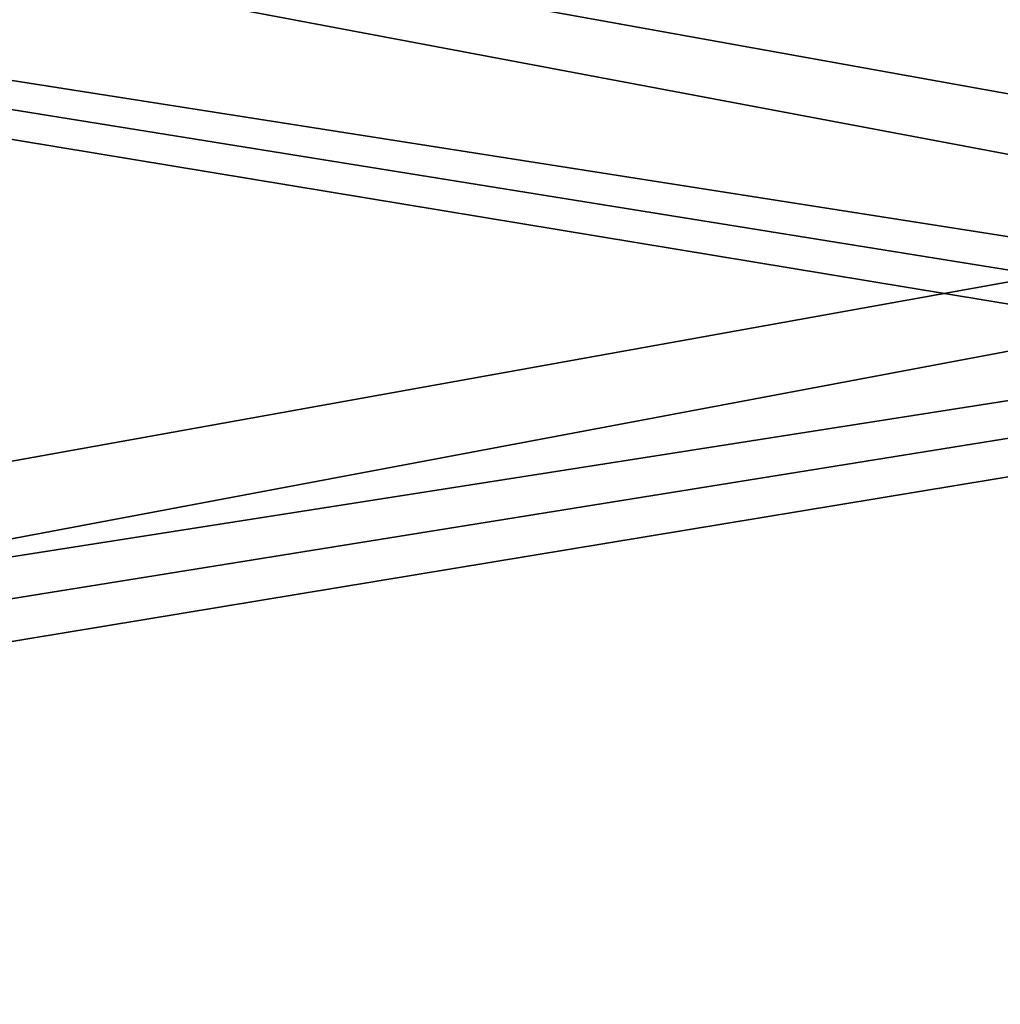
# Model space of a CAD drawing. Header units: millimetres. Extents: x -125 to 125, y -5 to 106.
# Tile 97 of 188: x -22 to -8, y 9 to 24. Entities that reach past the tile are written whole.
import ezdxf

# ---------------------------------------------------------------- set-up
doc = ezdxf.new("R2010")
doc.units = ezdxf.units.MM
doc.header["$LTSCALE"] = 65.185185
for name, color, linetype in [('260', 7, 'CONTINUOUS'), ('263', 7, 'CONTINUOUS'), ('596', 7, 'CONTINUOUS'), ('611', 7, 'CONTINUOUS'), ('625', 7, 'CONTINUOUS'), ('639', 7, 'CONTINUOUS')]:
    doc.layers.add(name, color=color, linetype=linetype)

msp = doc.modelspace()

# ---------------------------------------------------------------- linework, layer by layer
at = {"layer": '260', "linetype": 'Continuous'}
for points in [[(-118.413, 1, -124.991), (-124.659, 39.116, -124.659), (124.659, 39.116, -124.659), (-118.413, 1, -124.991)], [(-112.087, 1, -124.991), (-118.413, 1, -124.991), (124.659, 39.116, -124.659), (-112.087, 1, -124.991)], [(-112, 0, -125), (-112.087, 1, -124.991), (124.659, 39.116, -124.659), (-112, 0, -125)], [(125, 0, -125), (-112, 0, -125), (124.659, 39.116, -124.659), (125, 0, -125)]]:
    msp.add_3dface(points, dxfattribs=at)
at = {"layer": '263', "linetype": 'Continuous'}
for points in [[(-125, 0, 125), (112, 0, 125), (-124.659, 39.116, 124.659), (-125, 0, 125)], [(112, 0, 125), (112.087, 1, 124.991), (-124.659, 39.116, 124.659), (112, 0, 125)], [(118.413, 1, 124.991), (124.659, 39.116, 124.659), (-124.659, 39.116, 124.659), (118.413, 1, 124.991)], [(112.087, 1, 124.991), (118.413, 1, 124.991), (-124.659, 39.116, 124.659), (112.087, 1, 124.991)]]:
    msp.add_3dface(points, dxfattribs=at)
at = {"layer": '596', "linetype": 'Continuous'}
for points in [[(114, 42, -130.5), (-125, -3, -130.5), (-114, 42, -130.5), (114, 42, -130.5)], [(125, -3, -130.5), (-125, -3, -130.5), (114, 42, -130.5), (125, -3, -130.5)]]:
    msp.add_3dface(points, dxfattribs=at)
at = {"layer": '611', "linetype": 'Continuous'}
for points in [[(-125, -1, -127.5), (125, -1, -127.5), (-114, 42, -127.5), (-125, -1, -127.5)], [(-114, 42, -127.5), (125, -1, -127.5), (114, 42, -127.5), (-114, 42, -127.5)]]:
    msp.add_3dface(points, dxfattribs=at)
at = {"layer": '625', "linetype": 'Continuous'}
for points in [[(-125, -3, 130.5), (125, -3, 130.5), (-114, 42, 130.5), (-125, -3, 130.5)], [(-114, 42, 130.5), (125, -3, 130.5), (114, 42, 130.5), (-114, 42, 130.5)]]:
    msp.add_3dface(points, dxfattribs=at)
at = {"layer": '639', "linetype": 'Continuous'}
for points in [[(114, 42, 127.5), (-125, -1, 127.5), (-114, 42, 127.5), (114, 42, 127.5)], [(125, -1, 127.5), (-125, -1, 127.5), (114, 42, 127.5), (125, -1, 127.5)]]:
    msp.add_3dface(points, dxfattribs=at)

doc.saveas('drawing.dxf')
